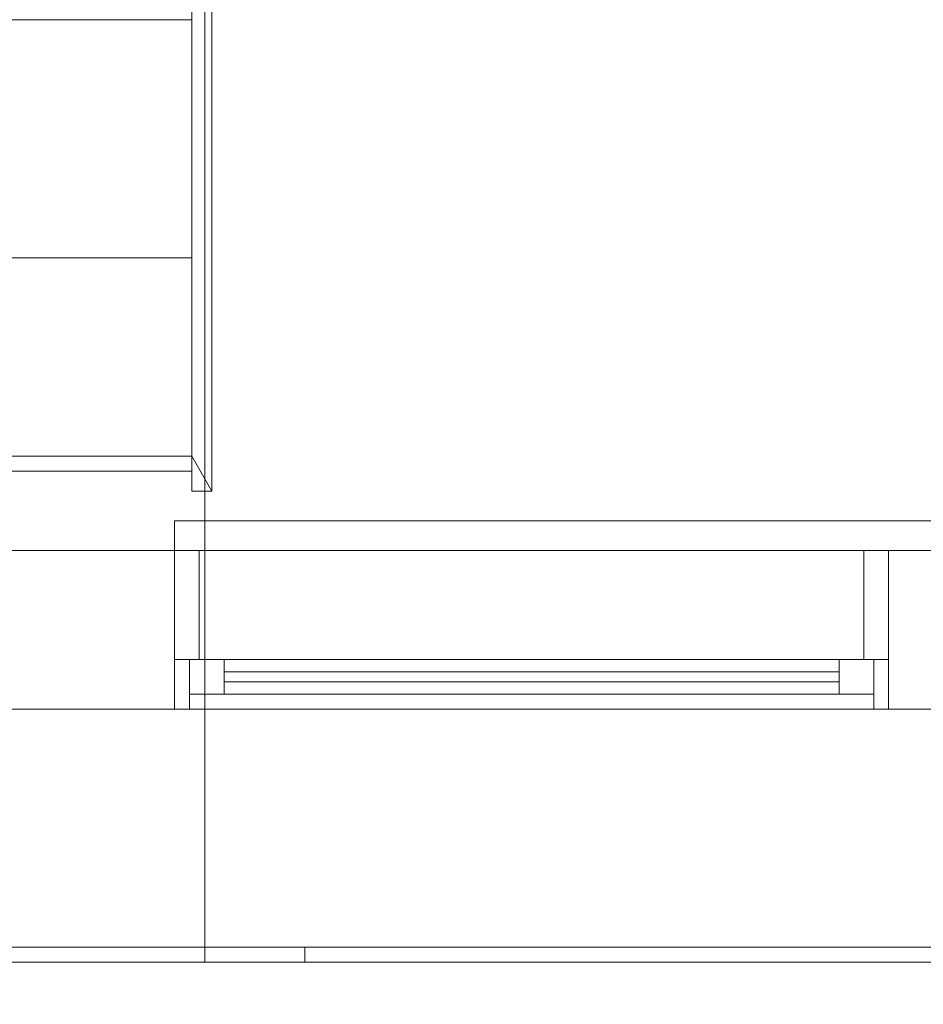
# Model space of a CAD drawing. Header units: inches. Extents: x -774 to 289, y -440 to 407.
# Tile 12 of 256: x -104 to -59, y -140 to -91. Entities that reach past the tile are written whole.
import ezdxf

# ---------------------------------------------------------------- set-up
doc = ezdxf.new("R2010")
doc.units = ezdxf.units.IN
doc.header["$MEASUREMENT"] = 0
for name, color, linetype, lineweight in [('A-DOOR', 31, 'Continuous', 13), ('A-FLOR', 192, 'Continuous', 13), ('A-GLAZ', 151, 'Continuous', 13), ('A-MASS', 70, 'Continuous', 9), ('A-ROOF', 132, 'Continuous', 13), ('A-ROOF-OTLN', 132, 'Continuous', 9), ('A-WALL', 113, 'Continuous', 13), ('Q-SPCQ', 91, 'Continuous', 9)]:
    doc.layers.add(name, color=color, linetype=linetype, lineweight=lineweight)

# ---------------------------------------------------------------- blocks, each defined once
blk = doc.blocks.new('Overhead-Sectional - 8_ x 6_-6_-310658-_3D_')
at = {"layer": 'A-DOOR', "lineweight": 9}
for p, q in [((108, -4, 13.714), (-108, -4, 13.714)), ((108, -4, 27.429), (-108, -4, 27.429)), ((108, -4, 41.143), (-108, -4, 41.143)), ((108, -4, 54.857), (-108, -4, 54.857)), ((108, -4, 68.571), (-108, -4, 68.571)), ((108, -4, 82.286), (-108, -4, 82.286)), ((108, -4), (-108, -4))]:
    blk.add_line(p, q, dxfattribs=at)
mesh = blk.add_polyface(dxfattribs=at)
corners = [(108, -4), (108, -5.5), (-108, -5.5), (-108, -4)]
mesh.append_faces([[corners[k] for k in face] for face in [(1, 2, 3, 0)]])
mesh = blk.add_polyface(dxfattribs=at)
corners = [(-108, -4, 96), (108, -4, 96), (108, -4), (-108, -4)]
mesh.append_faces([[corners[k] for k in face] for face in [(3, 0, 1, 2)]])
mesh = blk.add_polyface(dxfattribs=at)
corners = [(108, -4, 96), (-108, -4, 96), (-108, -5.5, 96), (108, -5.5, 96)]
mesh.append_faces([[corners[k] for k in face] for face in [(2, 3, 0, 1)]])
mesh = blk.add_polyface(dxfattribs=at)
corners = [(108, -4, 96), (108, -5.5, 96), (108, -5.5), (108, -4)]
mesh.append_faces([[corners[k] for k in face] for face in [(3, 0, 1, 2)]])
mesh = blk.add_polyface(dxfattribs=at)
corners = [(108, -5.5, 96), (-108, -5.5, 96), (-108, -5.5), (108, -5.5)]
mesh.append_faces([[corners[k] for k in face] for face in [(3, 0, 1, 2)]])
blk = doc.blocks.new('Fixed - 36_ x 48_-315007-_3D_')
at = {"layer": 'A-GLAZ', "lineweight": 9}
mesh = blk.add_polyface(dxfattribs=at)
corners = [(16.5, 4, 84), (16.5, 4, 36), (-19.5, 4, 36), (-19.5, 4, 84), (15.75, 4, 83.25), (-18.75, 4, 83.25), (-18.75, 4, 36.75), (15.75, 4, 36.75)]
mesh.append_faces([[corners[k] for k in face] for face in [(3, 5, 6, 2), (2, 6, 7, 1)]], dxfattribs={"vtx0": -1, "vtx2": -1})
mesh.append_faces([[corners[k] for k in face] for face in [(4, 5, 3, 0), (7, 4, 0, 1)]], dxfattribs={"vtx1": -1, "vtx3": -1})
mesh = blk.add_polyface(dxfattribs=at)
corners = [(-19.5, 1.5, 84), (16.5, 1.5, 84), (16.5, 4, 84), (-19.5, 4, 84)]
mesh.append_faces([[corners[k] for k in face] for face in [(0, 1, 2, 3)]])
mesh = blk.add_polyface(dxfattribs=at)
corners = [(-19.5, 1.5, 36), (-19.5, 1.5, 84), (-19.5, 4, 84), (-19.5, 4, 36)]
mesh.append_faces([[corners[k] for k in face] for face in [(0, 1, 2, 3)]])
mesh = blk.add_polyface(dxfattribs=at)
corners = [(16.5, 1.5, 36), (-19.5, 1.5, 36), (-19.5, 4, 36), (16.5, 4, 36)]
mesh.append_faces([[corners[k] for k in face] for face in [(0, 1, 2, 3)]])
mesh = blk.add_polyface(dxfattribs=at)
corners = [(-18.75, 1.5, 36.75), (15.75, 1.5, 36.75), (15.75, 4, 36.75), (-18.75, 4, 36.75)]
mesh.append_faces([[corners[k] for k in face] for face in [(0, 1, 2, 3)]])
mesh = blk.add_polyface(dxfattribs=at)
corners = [(-18.75, 1.5, 83.25), (-18.75, 1.5, 36.75), (-18.75, 4, 36.75), (-18.75, 4, 83.25)]
mesh.append_faces([[corners[k] for k in face] for face in [(0, 1, 2, 3)]])
mesh = blk.add_polyface(dxfattribs=at)
corners = [(15.75, 1.5, 83.25), (-18.75, 1.5, 83.25), (-18.75, 4, 83.25), (15.75, 4, 83.25)]
mesh.append_faces([[corners[k] for k in face] for face in [(0, 1, 2, 3)]])
mesh = blk.add_polyface(dxfattribs=at)
corners = [(15.75, 1.5, 36.75), (15.75, 1.5, 83.25), (15.75, 4, 83.25), (15.75, 4, 36.75)]
mesh.append_faces([[corners[k] for k in face] for face in [(0, 1, 2, 3)]])
mesh = blk.add_polyface(dxfattribs=at)
corners = [(16.5, 1.5, 84), (16.5, 1.5, 36), (16.5, 4, 36), (16.5, 4, 84)]
mesh.append_faces([[corners[k] for k in face] for face in [(0, 1, 2, 3)]])
mesh = blk.add_polyface(dxfattribs=at)
corners = [(-18.75, 3.25, 83.25), (15.75, 3.25, 83.25), (15.75, 3.25, 36.75), (-18.75, 3.25, 36.75), (-17, 3.25, 81.5), (-17, 3.25, 38.5), (14, 3.25, 38.5), (14, 3.25, 81.5)]
mesh.append_faces([[corners[k] for k in face] for face in [(0, 4, 5, 3), (3, 5, 6, 2)]], dxfattribs={"vtx0": -1, "vtx2": -1})
mesh.append_faces([[corners[k] for k in face] for face in [(7, 4, 0, 1), (6, 7, 1, 2)]], dxfattribs={"vtx1": -1, "vtx3": -1})
mesh = blk.add_polyface(dxfattribs=at)
corners = [(15.75, 3.25, 83.25), (-18.75, 3.25, 83.25), (-18.75, 1.5, 83.25), (15.75, 1.5, 83.25)]
mesh.append_faces([[corners[k] for k in face] for face in [(0, 1, 2, 3)]])
mesh = blk.add_polyface(dxfattribs=at)
corners = [(-18.75, 3.25, 36.75), (15.75, 3.25, 36.75), (15.75, 1.5, 36.75), (-18.75, 1.5, 36.75)]
mesh.append_faces([[corners[k] for k in face] for face in [(0, 1, 2, 3)]])
mesh = blk.add_polyface(dxfattribs=at)
corners = [(-18.75, 3.25, 83.25), (-18.75, 3.25, 36.75), (-18.75, 1.5, 36.75), (-18.75, 1.5, 83.25)]
mesh.append_faces([[corners[k] for k in face] for face in [(3, 0, 1, 2)]])
mesh = blk.add_polyface(dxfattribs=at)
corners = [(-17, 3.25, 38.5), (-17, 3.25, 81.5), (-17, 1.5, 81.5), (-17, 1.5, 38.5)]
mesh.append_faces([[corners[k] for k in face] for face in [(3, 0, 1, 2)]])
mesh = blk.add_polyface(dxfattribs=at)
corners = [(14, 3.25, 38.5), (-17, 3.25, 38.5), (-17, 1.5, 38.5), (14, 1.5, 38.5)]
mesh.append_faces([[corners[k] for k in face] for face in [(3, 0, 1, 2)]])
mesh = blk.add_polyface(dxfattribs=at)
corners = [(-17, 3.25, 81.5), (14, 3.25, 81.5), (14, 1.5, 81.5), (-17, 1.5, 81.5)]
mesh.append_faces([[corners[k] for k in face] for face in [(3, 0, 1, 2)]])
mesh = blk.add_polyface(dxfattribs=at)
corners = [(14, 3.25, 81.5), (14, 3.25, 38.5), (14, 1.5, 38.5), (14, 1.5, 81.5)]
mesh.append_faces([[corners[k] for k in face] for face in [(3, 0, 1, 2)]])
mesh = blk.add_polyface(dxfattribs=at)
corners = [(15.75, 3.25, 36.75), (15.75, 3.25, 83.25), (15.75, 1.5, 83.25), (15.75, 1.5, 36.75)]
mesh.append_faces([[corners[k] for k in face] for face in [(3, 0, 1, 2)]])
at = {"layer": 'A-GLAZ', "lineweight": 9, "transparency": 33554496}
mesh = blk.add_polyface(dxfattribs=at)
corners = [(14, 2.625, 81.5), (14, 2.625, 38.5), (-17, 2.625, 38.5), (-17, 2.625, 81.5)]
mesh.append_faces([[corners[k] for k in face] for face in [(2, 3, 0, 1)]])
mesh = blk.add_polyface(dxfattribs=at)
corners = [(-17, 2.125, 81.5), (14, 2.125, 81.5), (14, 2.625, 81.5), (-17, 2.625, 81.5)]
mesh.append_faces([[corners[k] for k in face] for face in [(0, 1, 2, 3)]])
mesh = blk.add_polyface(dxfattribs=at)
corners = [(-17, 2.125, 38.5), (-17, 2.125, 81.5), (-17, 2.625, 81.5), (-17, 2.625, 38.5)]
mesh.append_faces([[corners[k] for k in face] for face in [(0, 1, 2, 3)]])
mesh = blk.add_polyface(dxfattribs=at)
corners = [(14, 2.125, 38.5), (-17, 2.125, 38.5), (-17, 2.625, 38.5), (14, 2.625, 38.5)]
mesh.append_faces([[corners[k] for k in face] for face in [(0, 1, 2, 3)]])
mesh = blk.add_polyface(dxfattribs=at)
corners = [(14, 2.125, 81.5), (14, 2.125, 38.5), (14, 2.625, 38.5), (14, 2.625, 81.5)]
mesh.append_faces([[corners[k] for k in face] for face in [(0, 1, 2, 3)]])
mesh = blk.add_polyface(dxfattribs=at)
corners = [(14, 2.125, 81.5), (-17, 2.125, 81.5), (-17, 2.125, 38.5), (14, 2.125, 38.5)]
mesh.append_faces([[corners[k] for k in face] for face in [(3, 0, 1, 2)]])
at = {"layer": 'A-GLAZ', "lineweight": 9}
mesh = blk.add_polyface(dxfattribs=at)
corners = [(-19.5, 1.5, 84), (16.5, 1.5, 84), (16.5, 1.5, 36), (-19.5, 1.5, 36), (-18.25, 1.5, 82.75), (-18.25, 1.5, 37.25), (15.25, 1.5, 37.25), (15.25, 1.5, 82.75)]
mesh.append_faces([[corners[k] for k in face] for face in [(0, 4, 5, 3), (3, 5, 6, 2)]], dxfattribs={"vtx0": -1, "vtx2": -1})
mesh.append_faces([[corners[k] for k in face] for face in [(7, 4, 0, 1), (6, 7, 1, 2)]], dxfattribs={"vtx1": -1, "vtx3": -1})
mesh = blk.add_polyface(dxfattribs=at)
corners = [(16.5, 1.5, 84), (-19.5, 1.5, 84), (-19.5, -4, 84), (16.5, -4, 84)]
mesh.append_faces([[corners[k] for k in face] for face in [(0, 1, 2, 3)]])
mesh = blk.add_polyface(dxfattribs=at)
corners = [(-19.5, 1.5, 36), (16.5, 1.5, 36), (16.5, -4, 36), (-19.5, -4, 36)]
mesh.append_faces([[corners[k] for k in face] for face in [(0, 1, 2, 3)]])
mesh = blk.add_polyface(dxfattribs=at)
corners = [(-19.5, 1.5, 84), (-19.5, 1.5, 36), (-19.5, -4, 36), (-19.5, -4, 84)]
mesh.append_faces([[corners[k] for k in face] for face in [(3, 0, 1, 2)]])
mesh = blk.add_polyface(dxfattribs=at)
corners = [(16.5, 1.5, 84), (-19.5, 1.5, 84), (-19.5, 1.5, 36), (16.5, 1.5, 36), (15.75, 1.5, 83.25), (15.75, 1.5, 36.75), (-18.75, 1.5, 36.75), (-18.75, 1.5, 83.25)]
mesh.append_faces([[corners[k] for k in face] for face in [(0, 4, 5, 3), (3, 5, 6, 2)]], dxfattribs={"vtx0": -1, "vtx2": -1})
mesh.append_faces([[corners[k] for k in face] for face in [(7, 4, 0, 1), (6, 7, 1, 2)]], dxfattribs={"vtx1": -1, "vtx3": -1})
mesh = blk.add_polyface(dxfattribs=at)
corners = [(-18.75, 1.5, 83.25), (-18.75, 1.5, 36.75), (15.75, 1.5, 36.75), (15.75, 1.5, 83.25), (-17, 1.5, 81.5), (14, 1.5, 81.5), (14, 1.5, 38.5), (-17, 1.5, 38.5)]
mesh.append_faces([[corners[k] for k in face] for face in [(3, 5, 6, 2), (2, 6, 7, 1)]], dxfattribs={"vtx0": -1, "vtx2": -1})
mesh.append_faces([[corners[k] for k in face] for face in [(4, 5, 3, 0), (7, 4, 0, 1)]], dxfattribs={"vtx1": -1, "vtx3": -1})
mesh = blk.add_polyface(dxfattribs=at)
corners = [(-18.25, 1.5, 37.25), (-18.25, 1.5, 82.75), (-18.25, -4, 82.75), (-18.25, -4, 37.25)]
mesh.append_faces([[corners[k] for k in face] for face in [(0, 1, 2, 3)]])
mesh = blk.add_polyface(dxfattribs=at)
corners = [(15.25, 1.5, 37.25), (-18.25, 1.5, 37.25), (-18.25, -4, 37.25), (15.25, -4, 37.25)]
mesh.append_faces([[corners[k] for k in face] for face in [(0, 1, 2, 3)]])
mesh = blk.add_polyface(dxfattribs=at)
corners = [(-18.25, 1.5, 82.75), (15.25, 1.5, 82.75), (15.25, -4, 82.75), (-18.25, -4, 82.75)]
mesh.append_faces([[corners[k] for k in face] for face in [(0, 1, 2, 3)]])
mesh = blk.add_polyface(dxfattribs=at)
corners = [(15.25, 1.5, 82.75), (15.25, 1.5, 37.25), (15.25, -4, 37.25), (15.25, -4, 82.75)]
mesh.append_faces([[corners[k] for k in face] for face in [(0, 1, 2, 3)]])
mesh = blk.add_polyface(dxfattribs=at)
corners = [(16.5, 1.5, 36), (16.5, 1.5, 84), (16.5, -4, 84), (16.5, -4, 36)]
mesh.append_faces([[corners[k] for k in face] for face in [(3, 0, 1, 2)]])
mesh = blk.add_polyface(dxfattribs=at)
corners = [(-19.5, -4, 84), (-19.5, -4, 36), (16.5, -4, 36), (16.5, -4, 84), (-18.25, -4, 82.75), (15.25, -4, 82.75), (15.25, -4, 37.25), (-18.25, -4, 37.25)]
mesh.append_faces([[corners[k] for k in face] for face in [(3, 5, 6, 2), (2, 6, 7, 1)]], dxfattribs={"vtx0": -1, "vtx2": -1})
mesh.append_faces([[corners[k] for k in face] for face in [(4, 5, 3, 0), (7, 4, 0, 1)]], dxfattribs={"vtx1": -1, "vtx3": -1})
blk = doc.blocks.new('Single Carrel - Single Carrel-317709-_3D_')
at = {"layer": 'Q-SPCQ'}
mesh = blk.add_polyface(dxfattribs=at)
corners = [(16.875, 0, 48.5), (-16.875, 0, 48.5), (-16.875, 1, 48.5), (-17.875, 1, 48.5), (-17.875, -24, 48.5), (-16.875, -24, 48.5), (-16.875, -0.75, 48.5), (16.875, -0.75, 48.5), (16.875, -24, 48.5), (17.875, -24, 48.5), (17.875, 1, 48.5), (16.875, 1, 48.5)]
mesh.append_faces([[corners[k] for k in face] for face in [(7, 0, 1, 6)]], dxfattribs={"vtx0": -1, "vtx2": -1})
mesh.append_faces([[corners[k] for k in face] for face in [(4, 5, 6, 3)]], dxfattribs={"vtx2": -1})
mesh.append_faces([[corners[k] for k in face] for face in [(10, 11, 0, 7), (1, 2, 3, 6)]], dxfattribs={"vtx2": -1, "vtx3": -1})
mesh.append_faces([[corners[k] for k in face] for face in [(7, 8, 9, 10)]], dxfattribs={"vtx3": -1})
mesh = blk.add_polyface(dxfattribs=at)
corners = [(16.875, -24), (16.875, 1), (17.875, 1), (17.875, -24), (-16.875, 1), (-16.875, -24), (-17.875, -24), (-17.875, 1)]
mesh.append_faces([[corners[k] for k in face] for face in [(0, 1, 2, 3), (6, 7, 4, 5)]])
mesh = blk.add_polyface(dxfattribs=at)
corners = [(-17.875, 1, 48.5), (-16.875, 1, 48.5), (-16.875, 1), (-17.875, 1)]
mesh.append_faces([[corners[k] for k in face] for face in [(0, 1, 2, 3)]])
mesh = blk.add_polyface(dxfattribs=at)
corners = [(-17.875, -24, 48.5), (-17.875, 1, 48.5), (-17.875, 1), (-17.875, -24)]
mesh.append_faces([[corners[k] for k in face] for face in [(3, 0, 1, 2)]])
mesh = blk.add_polyface(dxfattribs=at)
corners = [(-16.875, 1, 48.5), (-16.875, 0, 48.5), (-16.875, 0, 18), (-16.875, -0.75, 18), (-16.875, -0.75, 48.5), (-16.875, -24, 48.5), (-16.875, -24), (-16.875, 1)]
mesh.append_faces([[corners[k] for k in face] for face in [(7, 2, 3)]], dxfattribs={"vtx0": -1, "vtx2": -1})
mesh.append_faces([[corners[k] for k in face] for face in [(4, 5, 3)]], dxfattribs={"vtx1": -1})
mesh.append_faces([[corners[k] for k in face] for face in [(6, 7, 3, 5)]], dxfattribs={"vtx1": -1, "vtx2": -1})
mesh.append_faces([[corners[k] for k in face] for face in [(0, 1, 2, 7)]], dxfattribs={"vtx2": -1})
mesh = blk.add_polyface(dxfattribs=at)
corners = [(16.875, -24, 48.5), (16.875, -0.75, 48.5), (16.875, -0.75, 18), (16.875, 0, 18), (16.875, 0, 48.5), (16.875, 1, 48.5), (16.875, 1), (16.875, -24)]
mesh.append_faces([[corners[k] for k in face] for face in [(2, 3, 6, 7)]], dxfattribs={"vtx1": -1, "vtx3": -1})
mesh.append_faces([[corners[k] for k in face] for face in [(0, 1, 2, 7)]], dxfattribs={"vtx2": -1})
mesh.append_faces([[corners[k] for k in face] for face in [(3, 4, 5, 6)]], dxfattribs={"vtx3": -1})
mesh = blk.add_polyface(dxfattribs=at)
corners = [(16.875, 1), (16.875, 1, 48.5), (17.875, 1, 48.5), (17.875, 1)]
mesh.append_faces([[corners[k] for k in face] for face in [(0, 1, 2, 3)]])
mesh = blk.add_polyface(dxfattribs=at)
corners = [(17.875, 1, 48.5), (17.875, -24, 48.5), (17.875, -24), (17.875, 1)]
mesh.append_faces([[corners[k] for k in face] for face in [(3, 0, 1, 2)]])
mesh = blk.add_polyface(dxfattribs=at)
corners = [(-16.875, 0, 48.5), (16.875, 0, 48.5), (16.875, 0, 18), (-16.875, 0, 18)]
mesh.append_faces([[corners[k] for k in face] for face in [(0, 1, 2, 3)]])
mesh = blk.add_polyface(dxfattribs=at)
corners = [(-16.875, -0.75, 18), (-16.875, 0, 18), (16.875, 0, 18), (16.875, -0.75, 18)]
mesh.append_faces([[corners[k] for k in face] for face in [(3, 0, 1, 2)]])
mesh = blk.add_polyface(dxfattribs=at)
corners = [(16.875, -0.75, 43.75), (-16.875, -0.75, 43.75), (-16.875, -10.75, 43.75), (16.875, -10.75, 43.75)]
mesh.append_faces([[corners[k] for k in face] for face in [(2, 3, 0, 1)]])
mesh = blk.add_polyface(dxfattribs=at)
corners = [(16.875, -0.75, 43), (16.875, -10.75, 43), (-16.875, -10.75, 43), (-16.875, -0.75, 43)]
mesh.append_faces([[corners[k] for k in face] for face in [(1, 2, 3, 0)]])
mesh = blk.add_polyface(dxfattribs=at)
corners = [(-16.875, -0.75, 43.75), (16.875, -0.75, 43.75), (16.875, -0.75, 43), (-16.875, -0.75, 43)]
mesh.append_faces([[corners[k] for k in face] for face in [(0, 1, 2, 3)]])
mesh = blk.add_polyface(dxfattribs=at)
corners = [(-16.875, -10.75, 43.75), (-16.875, -0.75, 43.75), (-16.875, -0.75, 43), (-16.875, -10.75, 43)]
mesh.append_faces([[corners[k] for k in face] for face in [(3, 0, 1, 2)]])
mesh = blk.add_polyface(dxfattribs=at)
corners = [(16.875, -0.75, 27.5), (-16.875, -0.75, 27.5), (-16.875, -22.75, 27.5), (16.875, -22.75, 27.5)]
mesh.append_faces([[corners[k] for k in face] for face in [(3, 0, 1, 2)]])
mesh = blk.add_polyface(dxfattribs=at)
corners = [(16.875, -0.75, 26), (16.875, -22.75, 26), (-16.875, -22.75, 26), (-16.875, -0.75, 26)]
mesh.append_faces([[corners[k] for k in face] for face in [(2, 3, 0, 1)]])
mesh = blk.add_polyface(dxfattribs=at)
corners = [(-16.875, -0.75, 27.5), (16.875, -0.75, 27.5), (16.875, -0.75, 26), (-16.875, -0.75, 26)]
mesh.append_faces([[corners[k] for k in face] for face in [(0, 1, 2, 3)]])
mesh = blk.add_polyface(dxfattribs=at)
corners = [(-16.875, -22.75, 27.5), (-16.875, -0.75, 27.5), (-16.875, -0.75, 26), (-16.875, -22.75, 26)]
mesh.append_faces([[corners[k] for k in face] for face in [(0, 1, 2, 3)]])
mesh = blk.add_polyface(dxfattribs=at)
corners = [(16.875, -0.75, 48.5), (-16.875, -0.75, 48.5), (-16.875, -0.75, 18), (16.875, -0.75, 18)]
mesh.append_faces([[corners[k] for k in face] for face in [(0, 1, 2, 3)]])
mesh = blk.add_polyface(dxfattribs=at)
corners = [(16.875, -0.75, 43.75), (16.875, -10.75, 43.75), (16.875, -10.75, 43), (16.875, -0.75, 43)]
mesh.append_faces([[corners[k] for k in face] for face in [(3, 0, 1, 2)]])
mesh = blk.add_polyface(dxfattribs=at)
corners = [(16.875, -0.75, 27.5), (16.875, -22.75, 27.5), (16.875, -22.75, 26), (16.875, -0.75, 26)]
mesh.append_faces([[corners[k] for k in face] for face in [(0, 1, 2, 3)]])
mesh = blk.add_polyface(dxfattribs=at)
corners = [(16.875, -10.75, 43.75), (-16.875, -10.75, 43.75), (-16.875, -10.75, 43), (16.875, -10.75, 43)]
mesh.append_faces([[corners[k] for k in face] for face in [(0, 1, 2, 3)]])
mesh = blk.add_polyface(dxfattribs=at)
corners = [(16.875, -22.75, 27.5), (-16.875, -22.75, 27.5), (-16.875, -22.75, 26), (16.875, -22.75, 26)]
mesh.append_faces([[corners[k] for k in face] for face in [(0, 1, 2, 3)]])
mesh = blk.add_polyface(dxfattribs=at)
corners = [(-16.875, -24, 48.5), (-17.875, -24, 48.5), (-17.875, -24), (-16.875, -24)]
mesh.append_faces([[corners[k] for k in face] for face in [(0, 1, 2, 3)]])
mesh = blk.add_polyface(dxfattribs=at)
corners = [(17.875, -24, 48.5), (16.875, -24, 48.5), (16.875, -24), (17.875, -24)]
mesh.append_faces([[corners[k] for k in face] for face in [(3, 0, 1, 2)]])

msp = doc.modelspace()

# ---------------------------------------------------------------- block references
at = {"layer": 'A-DOOR', "rotation": 180}
msp.add_blockref('Overhead-Sectional - 8_ x 6_-6_-310658-_3D_', (11.445, -121.356), dxfattribs=at)
at = {"layer": 'A-GLAZ', "rotation": 180}
msp.add_blockref('Fixed - 36_ x 48_-315007-_3D_', (-80.055, -121.356, 141.986), dxfattribs=at)
at = {"layer": 'Q-SPCQ', "rotation": 180}
msp.add_blockref('Single Carrel - Single Carrel-317709-_3D_', (-112.555, -113.356, 120), dxfattribs=at)

# ---------------------------------------------------------------- meshes
at = {"layer": 'A-FLOR'}
mesh = msp.add_polyface(dxfattribs=at)
corners = [(135.445, 302.644, -12), (135.445, -125.356, -12), (-160.555, -125.356, -12), (-160.555, 302.644, -12)]
mesh.append_faces([[corners[k] for k in face] for face in [(2, 3, 0, 1)]])
mesh = msp.add_polyface(dxfattribs=at)
corners = [(135.445, 302.644), (-160.555, 302.644), (-160.555, -125.356), (135.445, -125.356)]
mesh.append_faces([[corners[k] for k in face] for face in [(2, 3, 0, 1)]])
mesh = msp.add_polyface(dxfattribs=at)
corners = [(127.445, 294.644, 109.25), (127.445, -117.356, 109.25), (-152.555, -117.356, 109.25), (-152.555, -13.356, 109.25), (-104.555, -13.356, 109.25), (-104.555, 173.644, 109.25), (-152.555, 173.644, 109.25), (-152.555, 294.644, 109.25)]
mesh.append_faces([[corners[k] for k in face] for face in [(4, 1, 2, 3)]], dxfattribs={"vtx0": -1})
mesh.append_faces([[corners[k] for k in face] for face in [(1, 4, 5)]], dxfattribs={"vtx0": -1, "vtx2": -1})
mesh.append_faces([[corners[k] for k in face] for face in [(5, 7, 0, 1)]], dxfattribs={"vtx0": -1, "vtx3": -1})
mesh.append_faces([[corners[k] for k in face] for face in [(6, 7, 5)]], dxfattribs={"vtx1": -1})
mesh = msp.add_polyface(dxfattribs=at)
corners = [(127.445, -117.356, 120), (127.445, 294.644, 120), (-152.555, 294.644, 120), (-152.555, 173.644, 120), (-104.555, 173.644, 120), (-104.555, -13.356, 120), (-152.555, -13.356, 120), (-152.555, -117.356, 120)]
mesh.append_faces([[corners[k] for k in face] for face in [(5, 0, 4)]], dxfattribs={"vtx0": -1, "vtx1": -1})
mesh.append_faces([[corners[k] for k in face] for face in [(7, 0, 5, 6)]], dxfattribs={"vtx1": -1})
mesh.append_faces([[corners[k] for k in face] for face in [(1, 2, 4, 0)]], dxfattribs={"vtx1": -1, "vtx2": -1})
mesh.append_faces([[corners[k] for k in face] for face in [(2, 3, 4)]], dxfattribs={"vtx2": -1})
mesh = msp.add_polyface(dxfattribs=at)
corners = [(-152.555, -117.356, 109.25), (127.445, -117.356, 109.25), (127.445, -117.356, 120), (-152.555, -117.356, 120)]
mesh.append_faces([[corners[k] for k in face] for face in [(0, 1, 2, 3)]])
mesh = msp.add_polyface(dxfattribs=at)
corners = [(-160.555, -125.356, -12), (135.445, -125.356, -12), (135.445, -125.356), (-160.555, -125.356)]
mesh.append_faces([[corners[k] for k in face] for face in [(0, 1, 2, 3)]])
at = {"layer": 'A-MASS', "transparency": 33554560}
mesh = msp.add_polyface(dxfattribs=at)
corners = [(135.445, -125.356, -12), (-160.555, -125.356, -12), (-160.555, -125.356), (135.445, -125.356)]
mesh.append_faces([[corners[k] for k in face] for face in [(2, 3, 0, 1)]])
mesh = msp.add_polyface(dxfattribs=at)
corners = [(135.445, -229.457, -11.161), (135.445, -125.356), (-160.555, -125.356), (-160.555, -229.457, -11.161)]
mesh.append_faces([[corners[k] for k in face] for face in [(3, 0, 1, 2)]])
mesh = msp.add_polyface(dxfattribs=at)
corners = [(-160.555, -125.356, -12), (135.445, -125.356, -12), (135.445, -229.457, -12), (-160.555, -229.457, -12)]
mesh.append_faces([[corners[k] for k in face] for face in [(2, 3, 0, 1)]])
at = {"layer": 'A-ROOF'}
mesh = msp.add_polyface(dxfattribs=at)
corners = [(-95.024, 314.644, 277.416), (-129.385, 314.644, 260.236), (-129.385, -137.356, 260.236), (-95.024, -137.356, 277.416), (-12.555, -137.356, 318.651), (-12.555, 314.644, 318.651)]
mesh.append_faces([[corners[k] for k in face] for face in [(4, 5, 0, 3)]], dxfattribs={"vtx2": -1})
mesh.append_faces([[corners[k] for k in face] for face in [(0, 1, 2, 3)]], dxfattribs={"vtx3": -1})
mesh = msp.add_polyface(dxfattribs=at)
corners = [(-119.938, 314.644, 251.543), (-95.024, 314.644, 264), (-12.555, 314.644, 305.234), (-12.555, -137.356, 305.234), (-95.024, -137.356, 264), (-119.938, -137.356, 251.543)]
mesh.append_faces([[corners[k] for k in face] for face in [(5, 0, 1, 4)]], dxfattribs={"vtx2": -1})
mesh.append_faces([[corners[k] for k in face] for face in [(1, 2, 3, 4)]], dxfattribs={"vtx3": -1})
mesh = msp.add_polyface(dxfattribs=at)
corners = [(-95.024, -137.356, 277.416), (-129.385, -137.356, 260.236), (-172.555, -137.356, 152.311), (-172.555, -137.356, 120), (-119.938, -137.356, 251.543), (-95.024, -137.356, 264)]
mesh.append_faces([[corners[k] for k in face] for face in [(4, 1, 2, 3)]], dxfattribs={"vtx0": -1})
mesh.append_faces([[corners[k] for k in face] for face in [(5, 0, 1, 4)]], dxfattribs={"vtx2": -1})
mesh = msp.add_polyface(dxfattribs=at)
corners = [(-12.555, -137.356, 318.651), (-95.024, -137.356, 277.416), (-95.024, -137.356, 264), (-12.555, -137.356, 305.234)]
mesh.append_faces([[corners[k] for k in face] for face in [(1, 2, 3, 0)]])
at = {"layer": 'A-ROOF-OTLN'}
mesh = msp.add_polyface(dxfattribs=at)
corners = [(-119.938, -138.106, 251.543), (-95.024, -138.106, 264), (-95.024, -137.356, 264), (-119.938, -137.356, 251.543)]
mesh.append_faces([[corners[k] for k in face] for face in [(0, 1, 2, 3)]])
mesh = msp.add_polyface(dxfattribs=at)
corners = [(-119.938, -137.356, 251.543), (-95.024, -137.356, 264), (-89.993, -137.356, 253.938), (-111.081, -137.356, 243.393)]
mesh.append_faces([[corners[k] for k in face] for face in [(0, 1, 2, 3)]])
mesh = msp.add_polyface(dxfattribs=at)
corners = [(-111.081, -137.356, 243.393), (-89.993, -137.356, 253.938), (-89.993, -138.106, 253.938), (-111.081, -138.106, 243.393)]
mesh.append_faces([[corners[k] for k in face] for face in [(0, 1, 2, 3)]])
mesh = msp.add_polyface(dxfattribs=at)
corners = [(-95.024, -138.106, 264), (-12.555, -138.106, 305.234), (-12.555, -137.356, 305.234), (-95.024, -137.356, 264)]
mesh.append_faces([[corners[k] for k in face] for face in [(0, 1, 2, 3)]])
mesh = msp.add_polyface(dxfattribs=at)
corners = [(-95.024, -137.356, 264), (-12.555, -137.356, 305.234), (-12.555, -137.356, 292.656), (-89.993, -137.356, 253.938)]
mesh.append_faces([[corners[k] for k in face] for face in [(0, 1, 2, 3)]])
mesh = msp.add_polyface(dxfattribs=at)
corners = [(-89.993, -137.356, 253.938), (-12.555, -137.356, 292.656), (-12.555, -138.106, 292.656), (-89.993, -138.106, 253.938)]
mesh.append_faces([[corners[k] for k in face] for face in [(0, 1, 2, 3)]])
mesh = msp.add_polyface(dxfattribs=at)
corners = [(-111.081, -138.106, 243.393), (-89.993, -138.106, 253.938), (-95.024, -138.106, 264), (-119.938, -138.106, 251.543)]
mesh.append_faces([[corners[k] for k in face] for face in [(0, 1, 2, 3)]])
mesh = msp.add_polyface(dxfattribs=at)
corners = [(-89.993, -138.106, 253.938), (-12.555, -138.106, 292.656), (-12.555, -138.106, 305.234), (-95.024, -138.106, 264)]
mesh.append_faces([[corners[k] for k in face] for face in [(0, 1, 2, 3)]])
at = {"layer": 'A-WALL'}
mesh = msp.add_polyface(dxfattribs=at)
corners = [(135.445, -117.356, 150), (135.445, -117.356), (127.445, -117.356), (119.445, -117.356), (119.445, -117.356, 96), (-96.555, -117.356, 96), (-96.555, -117.356), (-108.555, -117.356), (-108.555, -117.356, 84), (-144.555, -117.356, 84), (-144.555, -117.356), (-152.555, -117.356), (-160.555, -117.356), (-160.555, -117.356, 150), (-152.555, -117.356, 170), (-119.938, -117.356, 251.543), (-12.555, -117.356, 305.234), (94.828, -117.356, 251.543), (127.445, -117.356, 170), (-30.555, -117.356, 225.181), (-30.555, -117.356, 177.181), (5.445, -117.356, 177.181), (5.445, -117.356, 225.181), (-96.555, -117.356, 225.986), (-96.555, -117.356, 177.986), (-60.555, -117.356, 177.986), (-60.555, -117.356, 225.986), (35.445, -117.356, 224.375), (35.445, -117.356, 176.375), (71.445, -117.356, 176.375), (71.445, -117.356, 224.375)]
mesh.append_faces([[corners[k] for k in face] for face in [(4, 2, 3)]], dxfattribs={"vtx0": -1})
mesh.append_faces([[corners[k] for k in face] for face in [(21, 5, 20)]], dxfattribs={"vtx0": -1, "vtx1": -1})
mesh.append_faces([[corners[k] for k in face] for face in [(29, 0, 4, 28), (22, 16, 27), (25, 20, 5, 24)]], dxfattribs={"vtx0": -1, "vtx1": -1, "vtx2": -1})
mesh.append_faces([[corners[k] for k in face] for face in [(21, 28, 4, 5)]], dxfattribs={"vtx0": -1, "vtx1": -1, "vtx3": -1})
mesh.append_faces([[corners[k] for k in face] for face in [(29, 18, 0), (17, 30, 27, 16), (30, 17, 18, 29)]], dxfattribs={"vtx0": -1, "vtx2": -1})
mesh.append_faces([[corners[k] for k in face] for face in [(16, 22, 19, 26), (5, 8, 9, 13)]], dxfattribs={"vtx0": -1, "vtx2": -1, "vtx3": -1})
mesh.append_faces([[corners[k] for k in face] for face in [(4, 0, 1, 2)]], dxfattribs={"vtx0": -1, "vtx3": -1})
mesh.append_faces([[corners[k] for k in face] for face in [(11, 12, 9, 10)]], dxfattribs={"vtx1": -1})
mesh.append_faces([[corners[k] for k in face] for face in [(12, 13, 9)]], dxfattribs={"vtx1": -1, "vtx2": -1})
mesh.append_faces([[corners[k] for k in face] for face in [(13, 14, 24, 5)]], dxfattribs={"vtx1": -1, "vtx2": -1, "vtx3": -1})
mesh.append_faces([[corners[k] for k in face] for face in [(27, 28, 21, 22), (15, 16, 26, 23), (25, 26, 19, 20), (23, 24, 14, 15)]], dxfattribs={"vtx1": -1, "vtx3": -1})
mesh.append_faces([[corners[k] for k in face] for face in [(6, 7, 8, 5)]], dxfattribs={"vtx2": -1})
mesh = msp.add_polyface(dxfattribs=at)
corners = [(135.445, -117.356), (135.445, -125.356), (119.445, -125.356), (119.445, -117.356), (127.445, -117.356), (-160.555, -125.356), (-160.555, -117.356), (-152.555, -117.356), (-144.555, -117.356), (-144.555, -125.356), (-96.555, -117.356), (-96.555, -125.356), (-108.555, -125.356), (-108.555, -117.356)]
mesh.append_faces([[corners[k] for k in face] for face in [(13, 10, 11, 12)]])
mesh.append_faces([[corners[k] for k in face] for face in [(9, 7, 8)]], dxfattribs={"vtx0": -1})
mesh.append_faces([[corners[k] for k in face] for face in [(4, 0, 1), (2, 3, 4, 1), (5, 6, 7, 9)]], dxfattribs={"vtx2": -1})
mesh = msp.add_polyface(dxfattribs=at)
corners = [(-12.555, -117.356, 305.234), (-119.938, -117.356, 251.543), (-119.938, -125.356, 251.543), (-12.555, -125.356, 305.234)]
mesh.append_faces([[corners[k] for k in face] for face in [(3, 0, 1, 2)]])
mesh = msp.add_polyface(dxfattribs=at)
corners = [(-96.555, -117.356, 96), (-96.555, -125.356, 96), (-96.555, -125.356), (-96.555, -117.356)]
mesh.append_faces([[corners[k] for k in face] for face in [(3, 0, 1, 2)]])
mesh = msp.add_polyface(dxfattribs=at)
corners = [(-96.555, -125.356, 96), (-96.555, -117.356, 96), (119.445, -117.356, 96), (119.445, -125.356, 96)]
mesh.append_faces([[corners[k] for k in face] for face in [(0, 1, 2, 3)]])
mesh = msp.add_polyface(dxfattribs=at)
corners = [(-96.555, -117.356, 177.986), (-96.555, -117.356, 225.986), (-96.555, -125.356, 225.986), (-96.555, -125.356, 177.986)]
mesh.append_faces([[corners[k] for k in face] for face in [(0, 1, 2, 3)]])
mesh = msp.add_polyface(dxfattribs=at)
corners = [(-60.555, -117.356, 177.986), (-96.555, -117.356, 177.986), (-96.555, -125.356, 177.986), (-60.555, -125.356, 177.986)]
mesh.append_faces([[corners[k] for k in face] for face in [(3, 0, 1, 2)]])
mesh = msp.add_polyface(dxfattribs=at)
corners = [(-96.555, -117.356, 225.986), (-60.555, -117.356, 225.986), (-60.555, -125.356, 225.986), (-96.555, -125.356, 225.986)]
mesh.append_faces([[corners[k] for k in face] for face in [(3, 0, 1, 2)]])
mesh = msp.add_polyface(dxfattribs=at)
corners = [(-60.555, -117.356, 225.986), (-60.555, -117.356, 177.986), (-60.555, -125.356, 177.986), (-60.555, -125.356, 225.986)]
mesh.append_faces([[corners[k] for k in face] for face in [(0, 1, 2, 3)]])
mesh = msp.add_polyface(dxfattribs=at)
corners = [(135.445, -125.356), (135.445, -125.356, 150), (94.828, -125.356, 251.543), (-12.555, -125.356, 305.234), (-119.938, -125.356, 251.543), (-160.555, -125.356, 150), (-160.555, -125.356), (-144.555, -125.356), (-144.555, -125.356, 84), (-108.555, -125.356, 84), (-108.555, -125.356), (-96.555, -125.356), (-96.555, -125.356, 96), (119.445, -125.356, 96), (119.445, -125.356), (-30.555, -125.356, 225.181), (5.445, -125.356, 225.181), (5.445, -125.356, 177.181), (-30.555, -125.356, 177.181), (-96.555, -125.356, 225.986), (-60.555, -125.356, 225.986), (-60.555, -125.356, 177.986), (-96.555, -125.356, 177.986), (35.445, -125.356, 224.375), (71.445, -125.356, 224.375), (71.445, -125.356, 176.375), (35.445, -125.356, 176.375)]
mesh.append_faces([[corners[k] for k in face] for face in [(13, 26, 17, 12), (3, 16, 23, 2)]], dxfattribs={"vtx0": -1, "vtx1": -1, "vtx2": -1})
mesh.append_faces([[corners[k] for k in face] for face in [(12, 22, 5, 8)]], dxfattribs={"vtx0": -1, "vtx1": -1, "vtx2": -1, "vtx3": -1})
mesh.append_faces([[corners[k] for k in face] for face in [(19, 4, 5, 22), (4, 19, 20, 3), (15, 20, 21, 18), (12, 17, 18), (17, 26, 23, 16)]], dxfattribs={"vtx0": -1, "vtx2": -1})
mesh.append_faces([[corners[k] for k in face] for face in [(8, 9, 12), (23, 24, 2)]], dxfattribs={"vtx1": -1, "vtx2": -1})
mesh.append_faces([[corners[k] for k in face] for face in [(21, 22, 12, 18), (25, 26, 13, 1), (15, 16, 3, 20)]], dxfattribs={"vtx1": -1, "vtx2": -1, "vtx3": -1})
mesh.append_faces([[corners[k] for k in face] for face in [(24, 25, 1, 2)]], dxfattribs={"vtx1": -1, "vtx3": -1})
mesh.append_faces([[corners[k] for k in face] for face in [(6, 7, 8, 5)]], dxfattribs={"vtx2": -1})
mesh.append_faces([[corners[k] for k in face] for face in [(9, 10, 11, 12), (13, 14, 0, 1)]], dxfattribs={"vtx3": -1})

doc.saveas('drawing.dxf')
